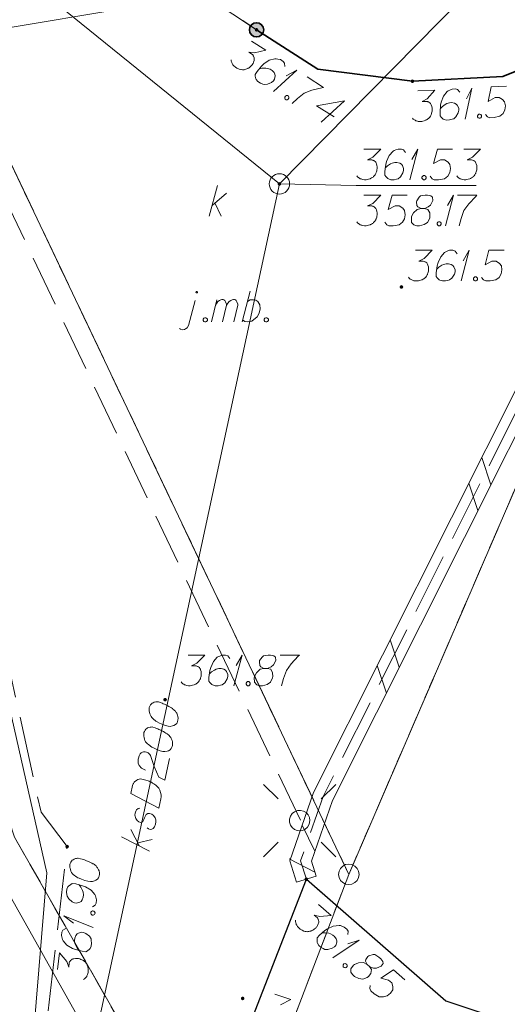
# Model space of a CAD drawing. Header units: metres. Extents: x 5555129 to 5556676, y 5635595 to 5636517.
# Tile 151 of 255: x 5555519 to 5555531, y 5636404 to 5636428. Entities that reach past the tile are written whole.
import ezdxf

# ---------------------------------------------------------------- set-up
doc = ezdxf.new("R2010")
doc.units = ezdxf.units.M
doc.header["$MEASUREMENT"] = 0
for name, pattern in [('03-linia 3 1', [2, 1.5, -0.5]), ('05-linia 2.5 1', [1.75, 1.25, -0.5]), ('L_0_06', [2, 1.5, -0.5]), ('PRZER1-1', [2, 1, -1]), ('PRZER3-1', [4, 3, -1])]:
    doc.linetypes.add(name, pattern=pattern)
for name, color, linetype, lineweight in [('#digitalizacja', 7, 'Continuous', 18), ('#skartowane', 7, 'Continuous', 18), ('#ZUDP', 7, 'Continuous', 18)]:
    doc.layers.add(name, color=color, linetype=linetype, lineweight=lineweight)
for name, color, linetype, lineweight, true_color in [('GEPPGD', 7, 'Continuous', 18, 0x008000), ('GESDZI', 7, 'Continuous', 18, 0x0a0909), ('GESKKL', 7, 'PRZER3-1', 18, 0x008000), ('GESUZY', 7, 'PRZER1-1', 18, 0x008000), ('GULENN', 1, 'Continuous', 18, 0xff0000)]:
    doc.layers.add(name, color=color, linetype=linetype, lineweight=lineweight, true_color=true_color)

# ---------------------------------------------------------------- blocks, each defined once
blk = doc.blocks.new('EPPGS')
at = {"color": 0, "flags": 128}
blk.add_lwpolyline([(0.5, 0), (0.475528, -0.154508), (0.404508, -0.293893), (0.293893, -0.404508), (0.154508, -0.475528), (0, -0.5), (-0.154508, -0.475528), (-0.293893, -0.404508), (-0.404508, -0.293893), (-0.475528, -0.154508), (-0.5, 0), (-0.475528, 0.154508), (-0.404508, 0.293893), (-0.293893, 0.404508), (-0.154508, 0.475528), (0, 0.5), (0.154508, 0.475528), (0.293893, 0.404508), (0.404508, 0.293893), (0.475528, 0.154508), (0.5, 0)], close=True, dxfattribs=at)
blk = doc.blocks.new('SUSM01_01_2')
at = {"color": 0, "flags": 128}
for points in [[(-0.353553, 0.353553), (-0.212132, 0.212132)], [(0.353553, 0.353553), (0.212132, 0.212132)], [(-0.353553, -0.353553), (-0.212132, -0.212132)], [(0.353553, -0.353553), (0.212132, -0.212132)]]:
    blk.add_lwpolyline(points, dxfattribs=at)
blk.add_lwpolyline([(0.1, 0), (0.093969, -0.034202), (0.076604, -0.064279), (0.05, -0.086603), (0.025882, -0.096593), (0, -0.1), (-0.025882, -0.096593), (-0.05, -0.086603), (-0.073305, -0.068017), (-0.090097, -0.043388), (-0.098883, -0.014904), (-0.098883, 0.014904), (-0.090097, 0.043388), (-0.073305, 0.068017), (-0.05, 0.086603), (-0.022252, 0.097493), (0.007473, 0.09972), (0.036534, 0.093087), (0.062349, 0.078183), (0.082624, 0.056332), (0.095557, 0.029476), (0.1, 0)], close=True, dxfattribs=at)
blk = doc.blocks.new('*U261')
at = {"layer": '#skartowane', "color": 7, "linetype": 'ByBlock', "lineweight": 18}
blk.add_line((5555523.374, 5636420.686), (5555523.533, 5636421.295), dxfattribs=at)
at = {"layer": '#skartowane', "color": 7, "linetype": 'ByBlock', "lineweight": 18, "flags": 128}
for points in [[(5555523.593, 5636421.501), (5555523.593, 5636421.503), (5555523.593, 5636421.505), (5555523.593, 5636421.507), (5555523.592, 5636421.509), (5555523.591, 5636421.511), (5555523.59, 5636421.512), (5555523.589, 5636421.514), (5555523.587, 5636421.515), (5555523.586, 5636421.516), (5555523.584, 5636421.517), (5555523.582, 5636421.518), (5555523.581, 5636421.519), (5555523.579, 5636421.52), (5555523.577, 5636421.52), (5555523.575, 5636421.52), (5555523.573, 5636421.52), (5555523.571, 5636421.52), (5555523.569, 5636421.519), (5555523.567, 5636421.518), (5555523.565, 5636421.517), (5555523.564, 5636421.516), (5555523.562, 5636421.515), (5555523.561, 5636421.514), (5555523.56, 5636421.512), (5555523.559, 5636421.511), (5555523.558, 5636421.509), (5555523.557, 5636421.507), (5555523.556, 5636421.505), (5555523.556, 5636421.503), (5555523.556, 5636421.501), (5555523.556, 5636421.499), (5555523.556, 5636421.497), (5555523.557, 5636421.496), (5555523.558, 5636421.494), (5555523.559, 5636421.492), (5555523.56, 5636421.49), (5555523.561, 5636421.489), (5555523.562, 5636421.487), (5555523.564, 5636421.486), (5555523.565, 5636421.485), (5555523.567, 5636421.484), (5555523.569, 5636421.484), (5555523.571, 5636421.483), (5555523.573, 5636421.483), (5555523.575, 5636421.483), (5555523.577, 5636421.483), (5555523.579, 5636421.483), (5555523.581, 5636421.484), (5555523.582, 5636421.484), (5555523.584, 5636421.485), (5555523.586, 5636421.486), (5555523.587, 5636421.487), (5555523.589, 5636421.489), (5555523.59, 5636421.49), (5555523.591, 5636421.492), (5555523.592, 5636421.494), (5555523.593, 5636421.496), (5555523.593, 5636421.497), (5555523.593, 5636421.499), (5555523.593, 5636421.501)], [(5555523.15, 5636420.616), (5555523.173, 5636420.598), (5555523.22, 5636420.58), (5555523.274, 5636420.586), (5555523.303, 5636420.604), (5555523.339, 5636420.633), (5555523.374, 5636420.686)]]:
    blk.add_lwpolyline(points, dxfattribs=at)
blk = doc.blocks.new('*U262')
at = {"layer": '#skartowane', "color": 7, "linetype": 'ByBlock', "lineweight": 18}
for p, q in [((5555523.935, 5636420.775), (5555524.071, 5636421.312)), ((5555524.207, 5636420.775), (5555524.307, 5636421.183))]:
    blk.add_line(p, q, dxfattribs=at)
at = {"layer": '#skartowane', "color": 7, "linetype": 'ByBlock', "lineweight": 18, "flags": 128}
blk.add_lwpolyline([(5555524.035, 5636421.171), (5555524.065, 5636421.236), (5555524.094, 5636421.271), (5555524.13, 5636421.295), (5555524.165, 5636421.312), (5555524.189, 5636421.324), (5555524.224, 5636421.324), (5555524.236, 5636421.318), (5555524.26, 5636421.295), (5555524.283, 5636421.265), (5555524.301, 5636421.212), (5555524.307, 5636421.183), (5555524.336, 5636421.236), (5555524.372, 5636421.271), (5555524.407, 5636421.295), (5555524.443, 5636421.312), (5555524.472, 5636421.324), (5555524.502, 5636421.324), (5555524.525, 5636421.318), (5555524.543, 5636421.295), (5555524.561, 5636421.265), (5555524.579, 5636421.212), (5555524.585, 5636421.183), (5555524.484, 5636420.775)], dxfattribs=at)
blk = doc.blocks.new('*U263')
at = {"layer": '#skartowane', "color": 7, "linetype": 'ByBlock', "lineweight": 18}
blk.add_line((5555524.685, 5636420.775), (5555524.88, 5636421.525), dxfattribs=at)
at = {"layer": '#skartowane', "color": 7, "linetype": 'ByBlock', "lineweight": 18, "flags": 128}
blk.add_lwpolyline([(5555524.815, 5636421.277), (5555524.886, 5636421.312), (5555524.963, 5636421.318), (5555525.022, 5636421.306), (5555525.075, 5636421.271), (5555525.122, 5636421.194), (5555525.128, 5636421.094), (5555525.104, 5636420.988), (5555525.057, 5636420.899), (5555524.927, 5636420.793), (5555524.827, 5636420.775), (5555524.75, 5636420.787), (5555524.697, 5636420.822)], dxfattribs=at)
blk = doc.blocks.new('*U281')
at = {"layer": '#skartowane', "color": 7, "linetype": 'ByBlock', "lineweight": 18}
for q in [(5555530.053, 5636421.778), (5555530.106, 5636422.274)]:
    blk.add_line((5555530.253, 5636422.528), q, dxfattribs=at)
blk = doc.blocks.new('*U282')
at = {"layer": '#skartowane', "color": 7, "linetype": 'ByBlock', "lineweight": 18}
for q in [(5555524.484, 5636411.862), (5555524.537, 5636412.358)]:
    blk.add_line((5555524.684, 5636412.612), q, dxfattribs=at)
blk = doc.blocks.new('*U287')
at = {"layer": '#skartowane', "color": 7, "linetype": 'ByBlock', "lineweight": 18}
for q in [(5555521.041, 5636405.938), (5555520.554, 5636406.048)]:
    blk.add_line((5555520.319, 5636406.223), q, dxfattribs=at)
blk = doc.blocks.new('*U288')
at = {"layer": '#skartowane', "color": 7, "linetype": 'ByBlock', "lineweight": 18}
for q in [(5555526.911, 5636405.198), (5555527.277, 5636405.537)]:
    blk.add_line((5555527.555, 5636405.631), q, dxfattribs=at)
blk = doc.blocks.new('*U297')
at = {"layer": '#skartowane', "color": 7, "linetype": 'ByBlock', "lineweight": 18}
for q in [(5555530.154, 5636425.744), (5555530.18, 5636426.242)]:
    blk.add_line((5555530.314, 5636426.504), q, dxfattribs=at)
blk = doc.blocks.new('*U1591')
at = {"layer": '#digitalizacja', "color": 36, "linetype": 'ByBlock', "lineweight": 18, "true_color": 0x803300}
for p, q in [((5555523.881, 5636423.364), (5555524.082, 5636424.114)), ((5555523.952, 5636423.629), (5555524.306, 5636423.925)), ((5555524.022, 5636423.688), (5555524.176, 5636423.364))]:
    blk.add_line(p, q, dxfattribs=at)
blk = doc.blocks.new('*U1592')
at = {"layer": '#digitalizacja', "color": 36, "linetype": 'ByBlock', "lineweight": 18, "true_color": 0x803300}
for q in [(5555528.792, 5636424.259), (5555528.845, 5636424.755)]:
    blk.add_line((5555528.993, 5636425.009), q, dxfattribs=at)
blk = doc.blocks.new('*U1593')
at = {"layer": '#digitalizacja', "color": 36, "linetype": 'ByBlock', "lineweight": 18, "true_color": 0x803300}
for q in [(5555529.666, 5636423.13), (5555529.719, 5636423.626)]:
    blk.add_line((5555529.867, 5636423.88), q, dxfattribs=at)
blk = doc.blocks.new('*U1599')
at = {"layer": '#digitalizacja', "color": 36, "linetype": 'ByBlock', "lineweight": 18, "true_color": 0x803300}
for p, q in [((5555522.176, 5636407.933), (5555521.962, 5636408.342)), ((5555522.421, 5636407.808), (5555521.73, 5636408.162)), ((5555522.133, 5636408.015), (5555522.483, 5636408.097))]:
    blk.add_line(p, q, dxfattribs=at)
blk = doc.blocks.new('*U1679')
at = {"layer": '#skartowane', "color": 7, "linetype": 'ByBlock', "lineweight": 18}
for q in [(5555525.457, 5636426.415), (5555525.769, 5636426.804)]:
    blk.add_line((5555526.031, 5636426.938), q, dxfattribs=at)

msp = doc.modelspace()

# ---------------------------------------------------------------- hatches: boundary and pattern name
at = {"layer": '#digitalizacja', "linetype": 'Continuous', "lineweight": 18}
h = msp.add_hatch(color=7, dxfattribs=at)
edge = h.paths.add_edge_path()
edge.add_arc((5555525.6, 5636424.155), 0.045, 0, 360)
at = {"layer": '#skartowane', "linetype": 'Continuous', "lineweight": 35}
h = msp.add_hatch(color=7, dxfattribs=at)
edge = h.paths.add_edge_path()
edge.add_arc((5555525.04, 5636427.93), 0.175, 0, 360)
at = {"layer": '#skartowane', "linetype": 'Continuous', "lineweight": 18}
h = msp.add_hatch(color=7, dxfattribs=at)
edge = h.paths.add_edge_path()
edge.add_arc((5555525.04, 5636427.93), 0.045, 0, 360)
h = msp.add_hatch(color=7, dxfattribs=at)
edge = h.paths.add_edge_path()
edge.add_arc((5555528.86, 5636426.67), 0.045, 0, 360)
h = msp.add_hatch(color=7, dxfattribs=at)
edge = h.paths.add_edge_path()
edge.add_arc((5555528.59, 5636421.63), 0.045, 0, 360)
h = msp.add_hatch(color=7, dxfattribs=at)
edge = h.paths.add_edge_path()
edge.add_arc((5555522.8, 5636411.52), 0.045, 0, 360)
h = msp.add_hatch(color=7, dxfattribs=at)
edge = h.paths.add_edge_path()
edge.add_arc((5555520.4, 5636407.92), 0.045, 0, 360)
h = msp.add_hatch(color=7, dxfattribs=at)
edge = h.paths.add_edge_path()
edge.add_arc((5555526.26, 5636407.12), 0.045, 0, 360)
h = msp.add_hatch(color=7, dxfattribs=at)
edge = h.paths.add_edge_path()
edge.add_arc((5555524.7, 5636404.2), 0.045, 0, 360)

# ---------------------------------------------------------------- linework, layer by layer
at = {"layer": '#digitalizacja', "color": 36, "linetype": 'Continuous', "lineweight": 18, "true_color": 0x803300}
for p, q in [((5555497.54, 5636446.88), (5555525.6, 5636424.155)), ((5555525.6, 5636424.155), (5555538.864, 5636437.616)), ((5555525.6, 5636424.155), (5555518.151, 5636389.61))]:
    msp.add_line(p, q, dxfattribs=at)
at = {"layer": '#digitalizacja', "color": 5, "linetype": 'Continuous', "lineweight": 18, "flags": 128}
for points in [[(5555468.916, 5636474.304), (5555508.576, 5636429.685), (5555515.269, 5636413.34), (5555521.42, 5636402.404)], [(5555526.327, 5636438.276), (5555521.638, 5636428.426), (5555519.005, 5636427.984), (5555517.838, 5636428.631), (5555496.921, 5636445.974)]]:
    msp.add_lwpolyline(points, dxfattribs=at)
at = {"layer": '#digitalizacja', "color": 36, "linetype": 'Continuous', "lineweight": 18, "true_color": 0x803300, "flags": 128}
for points in [[(5555527.67, 5636425.009), (5555528.083, 5636425.009), (5555527.888, 5636424.809), (5555527.759, 5636424.744), (5555527.865, 5636424.744), (5555527.888, 5636424.738), (5555527.9, 5636424.732), (5555527.912, 5636424.726), (5555527.924, 5636424.72), (5555527.947, 5636424.702), (5555527.959, 5636424.684), (5555527.971, 5636424.667), (5555527.977, 5636424.649), (5555527.989, 5636424.608), (5555527.995, 5636424.572), (5555527.995, 5636424.555), (5555527.995, 5636424.531), (5555527.989, 5636424.496), (5555527.983, 5636424.472), (5555527.977, 5636424.448), (5555527.971, 5636424.431), (5555527.965, 5636424.419), (5555527.959, 5636424.407), (5555527.953, 5636424.395), (5555527.942, 5636424.377), (5555527.924, 5636424.354), (5555527.906, 5636424.336), (5555527.894, 5636424.324), (5555527.877, 5636424.312), (5555527.859, 5636424.301), (5555527.835, 5636424.289), (5555527.824, 5636424.283), (5555527.782, 5636424.271), (5555527.747, 5636424.265), (5555527.723, 5636424.259), (5555527.682, 5636424.259), (5555527.635, 5636424.265), (5555527.617, 5636424.271), (5555527.599, 5636424.277), (5555527.581, 5636424.283), (5555527.564, 5636424.295), (5555527.546, 5636424.307), (5555527.516, 5636424.33), (5555527.499, 5636424.354)], [(5555528.692, 5636424.927), (5555528.644, 5636424.992), (5555528.591, 5636425.009), (5555528.509, 5636425.009), (5555528.449, 5636424.986), (5555528.414, 5636424.974), (5555528.384, 5636424.956), (5555528.29, 5636424.85), (5555528.225, 5636424.708), (5555528.207, 5636424.631), (5555528.184, 5636424.46), (5555528.184, 5636424.372), (5555528.207, 5636424.336), (5555528.255, 5636424.289), (5555528.272, 5636424.277), (5555528.331, 5636424.259), (5555528.408, 5636424.259), (5555528.467, 5636424.271), (5555528.509, 5636424.283), (5555528.568, 5636424.33), (5555528.627, 5636424.425), (5555528.644, 5636424.484), (5555528.644, 5636424.531), (5555528.615, 5636424.608), (5555528.591, 5636424.637), (5555528.55, 5636424.661), (5555528.479, 5636424.679), (5555528.426, 5636424.679), (5555528.361, 5636424.661), (5555528.32, 5636424.643), (5555528.249, 5636424.596), (5555528.213, 5636424.566), (5555528.195, 5636424.549)], [(5555529.843, 5636425.009), (5555529.471, 5636425.009), (5555529.376, 5636424.655), (5555529.548, 5636424.744), (5555529.648, 5636424.744), (5555529.731, 5636424.69), (5555529.778, 5636424.631), (5555529.79, 5636424.531), (5555529.772, 5636424.431), (5555529.725, 5636424.348), (5555529.642, 5636424.283), (5555529.5, 5636424.259), (5555529.394, 5636424.259), (5555529.341, 5636424.283), (5555529.294, 5636424.348)], [(5555530.115, 5636425.009), (5555530.528, 5636425.009), (5555530.333, 5636424.809), (5555530.203, 5636424.744), (5555530.309, 5636424.744), (5555530.333, 5636424.738), (5555530.345, 5636424.732), (5555530.357, 5636424.726), (5555530.368, 5636424.72), (5555530.392, 5636424.702), (5555530.404, 5636424.684), (5555530.416, 5636424.667), (5555530.422, 5636424.649), (5555530.433, 5636424.608), (5555530.439, 5636424.572), (5555530.439, 5636424.555), (5555530.439, 5636424.531), (5555530.433, 5636424.496), (5555530.428, 5636424.472), (5555530.422, 5636424.448), (5555530.416, 5636424.431), (5555530.41, 5636424.419), (5555530.404, 5636424.407), (5555530.398, 5636424.395), (5555530.386, 5636424.377), (5555530.368, 5636424.354), (5555530.351, 5636424.336), (5555530.339, 5636424.324), (5555530.321, 5636424.312), (5555530.304, 5636424.301), (5555530.28, 5636424.289), (5555530.268, 5636424.283), (5555530.227, 5636424.271), (5555530.191, 5636424.265), (5555530.168, 5636424.259), (5555530.126, 5636424.259), (5555530.079, 5636424.265), (5555530.061, 5636424.271), (5555530.044, 5636424.277), (5555530.026, 5636424.283), (5555530.008, 5636424.295), (5555529.991, 5636424.307), (5555529.961, 5636424.33), (5555529.943, 5636424.354)], [(5555529.128, 5636424.36), (5555529.158, 5636424.36), (5555529.176, 5636424.348), (5555529.193, 5636424.324), (5555529.193, 5636424.295), (5555529.176, 5636424.271), (5555529.158, 5636424.259), (5555529.128, 5636424.259), (5555529.111, 5636424.271), (5555529.093, 5636424.295), (5555529.093, 5636424.324), (5555529.111, 5636424.348), (5555529.128, 5636424.36)], [(5555527.67, 5636423.88), (5555528.083, 5636423.88), (5555527.888, 5636423.679), (5555527.759, 5636423.614), (5555527.865, 5636423.614), (5555527.888, 5636423.608), (5555527.9, 5636423.602), (5555527.912, 5636423.596), (5555527.924, 5636423.59), (5555527.947, 5636423.573), (5555527.959, 5636423.555), (5555527.971, 5636423.537), (5555527.977, 5636423.519), (5555527.989, 5636423.478), (5555527.995, 5636423.443), (5555527.995, 5636423.425), (5555527.995, 5636423.401), (5555527.989, 5636423.366), (5555527.983, 5636423.342), (5555527.977, 5636423.319), (5555527.971, 5636423.301), (5555527.965, 5636423.289), (5555527.959, 5636423.277), (5555527.953, 5636423.266), (5555527.942, 5636423.248), (5555527.924, 5636423.224), (5555527.906, 5636423.206), (5555527.894, 5636423.195), (5555527.877, 5636423.183), (5555527.859, 5636423.171), (5555527.835, 5636423.159), (5555527.824, 5636423.153), (5555527.782, 5636423.141), (5555527.747, 5636423.136), (5555527.723, 5636423.13), (5555527.682, 5636423.13), (5555527.635, 5636423.136), (5555527.617, 5636423.141), (5555527.599, 5636423.147), (5555527.581, 5636423.153), (5555527.564, 5636423.165), (5555527.546, 5636423.177), (5555527.516, 5636423.201), (5555527.499, 5636423.224)], [(5555528.733, 5636423.88), (5555528.361, 5636423.88), (5555528.266, 5636423.525), (5555528.438, 5636423.614), (5555528.538, 5636423.614), (5555528.621, 5636423.561), (5555528.668, 5636423.502), (5555528.68, 5636423.401), (5555528.662, 5636423.301), (5555528.615, 5636423.218), (5555528.532, 5636423.153), (5555528.39, 5636423.13), (5555528.284, 5636423.13), (5555528.231, 5636423.153), (5555528.184, 5636423.218)], [(5555529.069, 5636423.555), (5555529.152, 5636423.555), (5555529.176, 5636423.561), (5555529.247, 5636423.59), (5555529.3, 5636423.637), (5555529.359, 5636423.75), (5555529.353, 5636423.832), (5555529.312, 5636423.862), (5555529.229, 5636423.88), (5555529.17, 5636423.88), (5555529.058, 5636423.862), (5555529.022, 5636423.832), (5555528.963, 5636423.744), (5555528.957, 5636423.714), (5555528.969, 5636423.626), (5555528.993, 5636423.59), (5555529.069, 5636423.555), (5555528.975, 5636423.531), (5555528.886, 5636423.443), (5555528.839, 5636423.354), (5555528.833, 5636423.325), (5555528.839, 5636423.212), (5555528.892, 5636423.153), (5555528.963, 5636423.13), (5555529.034, 5636423.13), (5555529.146, 5636423.159), (5555529.229, 5636423.212), (5555529.282, 5636423.319), (5555529.288, 5636423.354), (5555529.282, 5636423.449), (5555529.235, 5636423.531), (5555529.152, 5636423.555)], [(5555529.967, 5636423.88), (5555530.439, 5636423.88), (5555530.41, 5636423.85), (5555530.239, 5636423.667), (5555530.12, 5636423.502), (5555530.05, 5636423.307), (5555530.002, 5636423.13)], [(5555529.5, 5636423.23), (5555529.53, 5636423.23), (5555529.548, 5636423.218), (5555529.565, 5636423.195), (5555529.565, 5636423.165), (5555529.548, 5636423.141), (5555529.53, 5636423.13), (5555529.5, 5636423.13), (5555529.483, 5636423.141), (5555529.465, 5636423.165), (5555529.465, 5636423.195), (5555529.483, 5636423.218), (5555529.5, 5636423.23)], [(5555522.413, 5636411.331), (5555522.411, 5636411.32), (5555522.409, 5636411.284), (5555522.41, 5636411.26), (5555522.412, 5636411.241), (5555522.417, 5636411.21), (5555522.427, 5636411.171), (5555522.438, 5636411.139), (5555522.455, 5636411.105), (5555522.475, 5636411.083), (5555522.5, 5636411.059), (5555522.525, 5636411.035), (5555522.556, 5636411.011), (5555522.576, 5636410.994), (5555522.609, 5636410.975), (5555522.663, 5636410.945), (5555522.745, 5636410.909), (5555522.812, 5636410.883), (5555522.876, 5636410.869), (5555522.923, 5636410.865), (5555522.98, 5636410.877), (5555523.013, 5636410.888), (5555523.053, 5636410.909), (5555523.084, 5636410.939), (5555523.093, 5636410.955), (5555523.107, 5636410.989), (5555523.113, 5636411.017), (5555523.117, 5636411.065), (5555523.114, 5636411.108), (5555523.103, 5636411.14), (5555523.083, 5636411.187), (5555523.07, 5636411.208), (5555523.051, 5636411.236), (5555523.032, 5636411.258), (5555523.017, 5636411.274), (5555522.991, 5636411.291), (5555522.981, 5636411.3), (5555522.954, 5636411.317), (5555522.922, 5636411.336), (5555522.89, 5636411.355), (5555522.868, 5636411.366), (5555522.852, 5636411.376), (5555522.83, 5636411.386), (5555522.781, 5636411.409), (5555522.753, 5636411.421), (5555522.725, 5636411.433), (5555522.686, 5636411.448), (5555522.636, 5636411.465), (5555522.618, 5636411.468), (5555522.594, 5636411.468), (5555522.57, 5636411.467), (5555522.531, 5636411.457), (5555522.504, 5636411.445), (5555522.483, 5636411.431), (5555522.461, 5636411.412), (5555522.445, 5636411.391), (5555522.435, 5636411.375), (5555522.426, 5636411.359), (5555522.413, 5636411.331)], [(5555522.28, 5636410.714), (5555522.278, 5636410.702), (5555522.276, 5636410.666), (5555522.277, 5636410.642), (5555522.279, 5636410.623), (5555522.284, 5636410.592), (5555522.294, 5636410.554), (5555522.305, 5636410.521), (5555522.322, 5636410.487), (5555522.341, 5636410.465), (5555522.367, 5636410.441), (5555522.392, 5636410.418), (5555522.423, 5636410.393), (5555522.443, 5636410.377), (5555522.475, 5636410.358), (5555522.529, 5636410.328), (5555522.612, 5636410.292), (5555522.679, 5636410.265), (5555522.742, 5636410.252), (5555522.79, 5636410.247), (5555522.847, 5636410.259), (5555522.879, 5636410.27), (5555522.92, 5636410.292), (5555522.951, 5636410.321), (5555522.96, 5636410.338), (5555522.974, 5636410.371), (5555522.98, 5636410.4), (5555522.984, 5636410.447), (5555522.981, 5636410.49), (5555522.97, 5636410.523), (5555522.95, 5636410.569), (5555522.936, 5636410.59), (5555522.918, 5636410.618), (5555522.899, 5636410.641), (5555522.884, 5636410.656), (5555522.858, 5636410.674), (5555522.847, 5636410.682), (5555522.821, 5636410.7), (5555522.789, 5636410.719), (5555522.757, 5636410.738), (5555522.735, 5636410.749), (5555522.719, 5636410.758), (5555522.697, 5636410.769), (5555522.647, 5636410.792), (5555522.62, 5636410.804), (5555522.592, 5636410.816), (5555522.553, 5636410.83), (5555522.502, 5636410.847), (5555522.485, 5636410.851), (5555522.461, 5636410.85), (5555522.436, 5636410.849), (5555522.398, 5636410.839), (5555522.371, 5636410.827), (5555522.35, 5636410.813), (5555522.328, 5636410.794), (5555522.311, 5636410.774), (5555522.302, 5636410.757), (5555522.292, 5636410.741), (5555522.28, 5636410.714)], [(5555522.323, 5636409.792), (5555522.22, 5636409.845), (5555522.161, 5636409.906), (5555522.143, 5636409.964), (5555522.137, 5636410.02), (5555522.14, 5636410.061), (5555522.146, 5636410.09), (5555522.163, 5636410.141), (5555522.182, 5636410.173), (5555522.191, 5636410.189), (5555522.216, 5636410.22), (5555522.243, 5636410.232), (5555522.269, 5636410.239), (5555522.287, 5636410.241), (5555522.311, 5636410.242), (5555522.34, 5636410.236), (5555522.368, 5636410.224), (5555522.384, 5636410.214), (5555522.405, 5636410.198), (5555522.424, 5636410.175), (5555522.438, 5636410.154), (5555522.531, 5636409.886), (5555522.65, 5636409.625), (5555522.797, 5636409.551), (5555522.91, 5636410.077)], [(5555521.958, 5636409.219), (5555522, 5636409.415), (5555522.015, 5636409.454), (5555522.024, 5636409.47), (5555522.042, 5636409.497), (5555522.057, 5636409.511), (5555522.073, 5636409.526), (5555522.108, 5636409.549), (5555522.135, 5636409.561), (5555522.198, 5636409.578), (5555522.325, 5636409.55), (5555522.382, 5636409.532), (5555522.409, 5636409.52), (5555522.437, 5636409.508), (5555522.465, 5636409.496), (5555522.491, 5636409.478), (5555522.523, 5636409.459), (5555522.57, 5636409.425), (5555522.591, 5636409.408), (5555522.644, 5636409.349), (5555522.67, 5636409.301), (5555522.689, 5636409.248), (5555522.701, 5636409.191), (5555522.703, 5636409.143), (5555522.697, 5636409.089), (5555522.649, 5636408.864), (5555521.958, 5636409.219)], [(5555522.183, 5636408.862), (5555522.139, 5636408.853), (5555522.101, 5636408.819), (5555522.082, 5636408.787), (5555522.065, 5636408.736), (5555522.061, 5636408.689), (5555522.081, 5636408.612), (5555522.117, 5636408.556), (5555522.154, 5636408.53), (5555522.199, 5636408.514), (5555522.23, 5636408.52), (5555522.252, 5636408.539), (5555522.261, 5636408.549), (5555522.28, 5636408.581), (5555522.294, 5636408.621), (5555522.318, 5636408.676), (5555522.337, 5636408.708), (5555522.378, 5636408.729), (5555522.421, 5636408.732), (5555522.472, 5636408.715), (5555522.513, 5636408.682), (5555522.555, 5636408.625), (5555522.569, 5636408.579), (5555522.571, 5636408.531), (5555522.564, 5636408.472), (5555522.543, 5636408.404), (5555522.51, 5636408.363), (5555522.476, 5636408.346), (5555522.434, 5636408.343), (5555522.393, 5636408.352), (5555522.362, 5636408.376)]]:
    msp.add_lwpolyline(points, dxfattribs=at)
at = {"layer": '#digitalizacja', "color": 7, "linetype": 'Continuous', "lineweight": 18, "flags": 128}
msp.add_lwpolyline([(5555530.422, 5636424.116), (5555527.478, 5636424.116), (5555525.6, 5636424.155)], dxfattribs=at)
at = {"layer": '#digitalizacja', "color": 36, "linetype": 'Continuous', "lineweight": 18, "true_color": 0x803300}
msp.add_circle((5555525.6, 5636424.155), 0.25, dxfattribs=at)
at = {"layer": '#skartowane', "color": 7, "linetype": 'Continuous', "lineweight": 18}
for p, q in [((5555521.33, 5636430.42), (5555525.04, 5636427.93)), ((5555530.559, 5636417.454), (5555530.782, 5636416.783)), ((5555530.242, 5636416.822), (5555530.465, 5636416.151)), ((5555528.316, 5636412.986), (5555528.538, 5636412.314)), ((5555527.999, 5636412.354), (5555528.221, 5636411.683)), ((5555526.16, 5636408.445), (5555526.468, 5636407.808)), ((5555525.842, 5636407.622), (5555526.468, 5636407.293)), ((5555526.021, 5636407.046), (5555526.499, 5636407.194))]:
    msp.add_line(p, q, dxfattribs=at)
at = {"layer": '#skartowane', "color": 7, "linetype": 'L_0_06', "lineweight": 18, "flags": 128}
msp.add_lwpolyline([(5555523.62, 5636400.34), (5555522.93, 5636399.83), (5555521.94, 5636396.63), (5555519.13, 5636396.98), (5555520.4, 5636407.92), (5555519.76, 5636408.76), (5555518.17, 5636415.97), (5555516.69, 5636419.92), (5555513.22, 5636426.28), (5555507.7, 5636431.28), (5555495.03, 5636442.55), (5555497.55, 5636445.67), (5555510.37, 5636434.83), (5555515.51, 5636430.51), (5555517.4, 5636429.99), (5555519.91, 5636429.73), (5555521.33, 5636430.42), (5555525.04, 5636427.93), (5555526.54, 5636426.97), (5555528.86, 5636426.67), (5555531.07, 5636426.79), (5555533.23, 5636427.66), (5555535.2, 5636426.14), (5555526.67, 5636409.15), (5555526.12, 5636407.57), (5555526.26, 5636407.12), (5555523.62, 5636400.34)], close=True, dxfattribs=at)
at = {"layer": '#skartowane', "color": 7, "linetype": 'Continuous', "lineweight": 35, "flags": 128}
msp.add_lwpolyline([(5555533.23, 5636427.66), (5555531.07, 5636426.79), (5555528.86, 5636426.67), (5555526.54, 5636426.97), (5555525.04, 5636427.93)], dxfattribs=at)
at = {"layer": '#skartowane', "color": 7, "linetype": 'Continuous', "lineweight": 18, "flags": 128}
for points in [[(5555526.499, 5636407.194), (5555526.383, 5636407.566), (5555526.901, 5636409.052), (5555535.516, 5636426.212), (5555533.383, 5636427.858)], [(5555524.916, 5636427.651), (5555525.265, 5636427.428), (5555524.992, 5636427.364), (5555524.848, 5636427.38), (5555524.937, 5636427.322), (5555524.954, 5636427.305), (5555524.961, 5636427.293), (5555524.968, 5636427.282), (5555524.974, 5636427.271), (5555524.985, 5636427.243), (5555524.985, 5636427.222), (5555524.985, 5636427.2), (5555524.981, 5636427.182), (5555524.969, 5636427.141), (5555524.954, 5636427.108), (5555524.945, 5636427.093), (5555524.932, 5636427.073), (5555524.908, 5636427.047), (5555524.89, 5636427.03), (5555524.873, 5636427.013), (5555524.858, 5636427.001), (5555524.847, 5636426.995), (5555524.835, 5636426.988), (5555524.824, 5636426.981), (5555524.805, 5636426.973), (5555524.777, 5636426.962), (5555524.753, 5636426.957), (5555524.736, 5636426.953), (5555524.715, 5636426.953), (5555524.694, 5636426.952), (5555524.667, 5636426.955), (5555524.654, 5636426.957), (5555524.613, 5636426.969), (5555524.58, 5636426.983), (5555524.557, 5636426.991), (5555524.522, 5636427.013), (5555524.486, 5636427.044), (5555524.474, 5636427.058), (5555524.462, 5636427.073), (5555524.45, 5636427.087), (5555524.442, 5636427.107), (5555524.433, 5636427.126), (5555524.421, 5636427.162), (5555524.419, 5636427.191)], [(5555526.021, 5636407.046), (5555525.857, 5636407.574), (5555526.439, 5636409.248), (5555534.884, 5636426.068), (5555533.077, 5636427.462)], [(5555525.732, 5636427.031), (5555525.728, 5636427.111), (5555525.692, 5636427.155), (5555525.623, 5636427.199), (5555525.56, 5636427.211), (5555525.524, 5636427.22), (5555525.49, 5636427.221), (5555525.353, 5636427.183), (5555525.222, 5636427.098), (5555525.165, 5636427.043), (5555525.053, 5636426.912), (5555525.005, 5636426.837), (5555525.006, 5636426.795), (5555525.021, 5636426.729), (5555525.029, 5636426.71), (5555525.069, 5636426.663), (5555525.134, 5636426.622), (5555525.19, 5636426.6), (5555525.231, 5636426.587), (5555525.306, 5636426.595), (5555525.407, 5636426.643), (5555525.454, 5636426.683), (5555525.479, 5636426.723), (5555525.496, 5636426.804), (5555525.492, 5636426.841), (5555525.47, 5636426.883), (5555525.42, 5636426.937), (5555525.375, 5636426.965), (5555525.311, 5636426.985), (5555525.266, 5636426.993), (5555525.181, 5636426.991), (5555525.135, 5636426.985), (5555525.111, 5636426.98)], [(5555526.284, 5636426.776), (5555526.682, 5636426.521), (5555526.641, 5636426.512), (5555526.398, 5636426.45), (5555526.21, 5636426.375), (5555526.045, 5636426.249), (5555525.91, 5636426.125)], [(5555525.795, 5636426.318), (5555525.82, 5636426.302), (5555525.828, 5636426.282), (5555525.83, 5636426.253), (5555525.814, 5636426.228), (5555525.787, 5636426.218), (5555525.766, 5636426.217), (5555525.741, 5636426.233), (5555525.732, 5636426.253), (5555525.73, 5636426.282), (5555525.746, 5636426.307), (5555525.773, 5636426.317), (5555525.795, 5636426.318)], [(5555528.993, 5636426.432), (5555529.406, 5636426.454), (5555529.222, 5636426.243), (5555529.096, 5636426.171), (5555529.202, 5636426.177), (5555529.226, 5636426.172), (5555529.238, 5636426.167), (5555529.25, 5636426.162), (5555529.262, 5636426.157), (5555529.287, 5636426.14), (5555529.3, 5636426.123), (5555529.312, 5636426.106), (5555529.319, 5636426.089), (5555529.333, 5636426.048), (5555529.341, 5636426.013), (5555529.342, 5636425.995), (5555529.343, 5636425.972), (5555529.339, 5636425.936), (5555529.335, 5636425.912), (5555529.33, 5636425.888), (5555529.325, 5636425.87), (5555529.32, 5636425.858), (5555529.315, 5636425.846), (5555529.309, 5636425.834), (5555529.299, 5636425.816), (5555529.282, 5636425.791), (5555529.265, 5636425.772), (5555529.254, 5636425.76), (5555529.237, 5636425.747), (5555529.22, 5636425.735), (5555529.197, 5636425.721), (5555529.186, 5636425.715), (5555529.145, 5636425.701), (5555529.11, 5636425.693), (5555529.087, 5636425.686), (5555529.045, 5636425.684), (5555528.998, 5636425.687), (5555528.98, 5636425.692), (5555528.962, 5636425.697), (5555528.944, 5636425.702), (5555528.926, 5636425.713), (5555528.907, 5636425.723), (5555528.877, 5636425.745), (5555528.858, 5636425.768)], [(5555530.018, 5636426.405), (5555529.967, 5636426.467), (5555529.913, 5636426.482), (5555529.83, 5636426.477), (5555529.773, 5636426.451), (5555529.738, 5636426.437), (5555529.709, 5636426.417), (5555529.621, 5636426.306), (5555529.564, 5636426.161), (5555529.55, 5636426.084), (5555529.536, 5636425.911), (5555529.541, 5636425.823), (5555529.566, 5636425.789), (5555529.616, 5636425.744), (5555529.634, 5636425.733), (5555529.694, 5636425.719), (5555529.771, 5636425.723), (5555529.829, 5636425.738), (5555529.87, 5636425.752), (5555529.926, 5636425.802), (5555529.98, 5636425.9), (5555529.994, 5636425.96), (5555529.992, 5636426.007), (5555529.958, 5636426.082), (5555529.933, 5636426.11), (5555529.89, 5636426.132), (5555529.819, 5636426.146), (5555529.766, 5636426.143), (5555529.702, 5636426.121), (5555529.661, 5636426.102), (5555529.593, 5636426.05), (5555529.56, 5636426.019), (5555529.543, 5636426)], [(5555531.163, 5636426.55), (5555530.791, 5636426.53), (5555530.716, 5636426.171), (5555530.882, 5636426.268), (5555530.983, 5636426.274), (5555531.068, 5636426.225), (5555531.118, 5636426.169), (5555531.136, 5636426.069), (5555531.123, 5636425.968), (5555531.081, 5636425.883), (5555531.002, 5636425.813), (5555530.862, 5636425.782), (5555530.755, 5636425.776), (5555530.701, 5636425.797), (5555530.65, 5636425.859)], [(5555526.94, 5636425.795), (5555526.512, 5636426.069), (5555527.194, 5636426.193), (5555526.621, 5636425.67)], [(5555530.485, 5636425.862), (5555530.514, 5636425.864), (5555530.532, 5636425.853), (5555530.551, 5636425.83), (5555530.553, 5636425.801), (5555530.537, 5636425.776), (5555530.52, 5636425.764), (5555530.49, 5636425.762), (5555530.472, 5636425.773), (5555530.453, 5636425.795), (5555530.451, 5636425.825), (5555530.468, 5636425.85), (5555530.485, 5636425.862)], [(5555528.931, 5636422.528), (5555529.344, 5636422.528), (5555529.149, 5636422.327), (5555529.019, 5636422.262), (5555529.126, 5636422.262), (5555529.149, 5636422.256), (5555529.161, 5636422.25), (5555529.173, 5636422.244), (5555529.185, 5636422.238), (5555529.208, 5636422.22), (5555529.22, 5636422.203), (5555529.232, 5636422.185), (5555529.238, 5636422.167), (5555529.25, 5636422.126), (5555529.255, 5636422.091), (5555529.255, 5636422.073), (5555529.255, 5636422.049), (5555529.25, 5636422.014), (5555529.244, 5636421.99), (5555529.238, 5636421.966), (5555529.232, 5636421.949), (5555529.226, 5636421.937), (5555529.22, 5636421.925), (5555529.214, 5636421.913), (5555529.202, 5636421.896), (5555529.185, 5636421.872), (5555529.167, 5636421.854), (5555529.155, 5636421.843), (5555529.137, 5636421.831), (5555529.12, 5636421.819), (5555529.096, 5636421.807), (5555529.084, 5636421.801), (5555529.043, 5636421.789), (5555529.007, 5636421.783), (5555528.984, 5636421.778), (5555528.943, 5636421.778), (5555528.895, 5636421.783), (5555528.877, 5636421.789), (5555528.86, 5636421.795), (5555528.842, 5636421.801), (5555528.824, 5636421.813), (5555528.807, 5636421.825), (5555528.777, 5636421.848), (5555528.759, 5636421.872)], [(5555529.952, 5636422.445), (5555529.905, 5636422.51), (5555529.852, 5636422.528), (5555529.769, 5636422.528), (5555529.71, 5636422.504), (5555529.675, 5636422.492), (5555529.645, 5636422.474), (5555529.551, 5636422.368), (5555529.486, 5636422.226), (5555529.468, 5636422.15), (5555529.444, 5636421.978), (5555529.444, 5636421.89), (5555529.468, 5636421.854), (5555529.515, 5636421.807), (5555529.533, 5636421.795), (5555529.592, 5636421.778), (5555529.669, 5636421.778), (5555529.728, 5636421.789), (5555529.769, 5636421.801), (5555529.828, 5636421.848), (5555529.887, 5636421.943), (5555529.905, 5636422.002), (5555529.905, 5636422.049), (5555529.876, 5636422.126), (5555529.852, 5636422.155), (5555529.811, 5636422.179), (5555529.74, 5636422.197), (5555529.687, 5636422.197), (5555529.622, 5636422.179), (5555529.58, 5636422.161), (5555529.509, 5636422.114), (5555529.474, 5636422.085), (5555529.456, 5636422.067)], [(5555531.104, 5636422.528), (5555530.732, 5636422.528), (5555530.637, 5636422.173), (5555530.808, 5636422.262), (5555530.909, 5636422.262), (5555530.991, 5636422.209), (5555531.039, 5636422.15), (5555531.051, 5636422.049), (5555531.033, 5636421.949), (5555530.986, 5636421.866), (5555530.903, 5636421.801), (5555530.761, 5636421.778), (5555530.655, 5636421.778), (5555530.602, 5636421.801), (5555530.554, 5636421.866)], [(5555530.389, 5636421.878), (5555530.419, 5636421.878), (5555530.436, 5636421.866), (5555530.454, 5636421.843), (5555530.454, 5636421.813), (5555530.436, 5636421.789), (5555530.419, 5636421.778), (5555530.389, 5636421.778), (5555530.371, 5636421.789), (5555530.354, 5636421.813), (5555530.354, 5636421.843), (5555530.371, 5636421.866), (5555530.389, 5636421.878)], [(5555523.77, 5636420.875), (5555523.799, 5636420.875), (5555523.817, 5636420.864), (5555523.835, 5636420.84), (5555523.835, 5636420.81), (5555523.817, 5636420.787), (5555523.799, 5636420.775), (5555523.77, 5636420.775), (5555523.752, 5636420.787), (5555523.734, 5636420.81), (5555523.734, 5636420.84), (5555523.752, 5636420.864), (5555523.77, 5636420.875)], [(5555525.264, 5636420.875), (5555525.293, 5636420.875), (5555525.311, 5636420.864), (5555525.329, 5636420.84), (5555525.329, 5636420.81), (5555525.311, 5636420.787), (5555525.293, 5636420.775), (5555525.264, 5636420.775), (5555525.246, 5636420.787), (5555525.228, 5636420.81), (5555525.228, 5636420.84), (5555525.246, 5636420.864), (5555525.264, 5636420.875)], [(5555523.362, 5636412.612), (5555523.775, 5636412.612), (5555523.58, 5636412.411), (5555523.45, 5636412.346), (5555523.557, 5636412.346), (5555523.58, 5636412.34), (5555523.592, 5636412.334), (5555523.604, 5636412.329), (5555523.616, 5636412.323), (5555523.639, 5636412.305), (5555523.651, 5636412.287), (5555523.663, 5636412.27), (5555523.669, 5636412.252), (5555523.681, 5636412.211), (5555523.686, 5636412.175), (5555523.686, 5636412.157), (5555523.686, 5636412.134), (5555523.681, 5636412.098), (5555523.675, 5636412.075), (5555523.669, 5636412.051), (5555523.663, 5636412.033), (5555523.657, 5636412.022), (5555523.651, 5636412.01), (5555523.645, 5636411.998), (5555523.633, 5636411.98), (5555523.616, 5636411.957), (5555523.598, 5636411.939), (5555523.586, 5636411.927), (5555523.568, 5636411.915), (5555523.551, 5636411.903), (5555523.527, 5636411.892), (5555523.515, 5636411.886), (5555523.474, 5636411.874), (5555523.438, 5636411.868), (5555523.415, 5636411.862), (5555523.374, 5636411.862), (5555523.326, 5636411.868), (5555523.309, 5636411.874), (5555523.291, 5636411.88), (5555523.273, 5636411.886), (5555523.255, 5636411.898), (5555523.238, 5636411.909), (5555523.208, 5636411.933), (5555523.19, 5636411.957)], [(5555524.383, 5636412.529), (5555524.336, 5636412.594), (5555524.283, 5636412.612), (5555524.2, 5636412.612), (5555524.141, 5636412.588), (5555524.106, 5636412.577), (5555524.076, 5636412.559), (5555523.982, 5636412.453), (5555523.917, 5636412.311), (5555523.899, 5636412.234), (5555523.875, 5636412.063), (5555523.875, 5636411.974), (5555523.899, 5636411.939), (5555523.946, 5636411.892), (5555523.964, 5636411.88), (5555524.023, 5636411.862), (5555524.1, 5636411.862), (5555524.159, 5636411.874), (5555524.2, 5636411.886), (5555524.259, 5636411.933), (5555524.318, 5636412.027), (5555524.336, 5636412.086), (5555524.336, 5636412.134), (5555524.307, 5636412.211), (5555524.283, 5636412.24), (5555524.242, 5636412.264), (5555524.171, 5636412.281), (5555524.118, 5636412.281), (5555524.053, 5636412.264), (5555524.011, 5636412.246), (5555523.94, 5636412.199), (5555523.905, 5636412.169), (5555523.887, 5636412.151)], [(5555525.222, 5636412.287), (5555525.304, 5636412.287), (5555525.328, 5636412.293), (5555525.399, 5636412.323), (5555525.452, 5636412.37), (5555525.511, 5636412.482), (5555525.505, 5636412.565), (5555525.464, 5636412.594), (5555525.381, 5636412.612), (5555525.322, 5636412.612), (5555525.21, 5636412.594), (5555525.174, 5636412.565), (5555525.115, 5636412.476), (5555525.11, 5636412.447), (5555525.121, 5636412.358), (5555525.145, 5636412.323), (5555525.222, 5636412.287), (5555525.127, 5636412.264), (5555525.039, 5636412.175), (5555524.991, 5636412.086), (5555524.985, 5636412.057), (5555524.991, 5636411.945), (5555525.045, 5636411.886), (5555525.115, 5636411.862), (5555525.186, 5636411.862), (5555525.298, 5636411.892), (5555525.381, 5636411.945), (5555525.434, 5636412.051), (5555525.44, 5636412.086), (5555525.434, 5636412.181), (5555525.387, 5636412.264), (5555525.304, 5636412.287)], [(5555525.617, 5636412.612), (5555526.09, 5636412.612), (5555526.06, 5636412.583), (5555525.889, 5636412.399), (5555525.771, 5636412.234), (5555525.7, 5636412.039), (5555525.653, 5636411.862)], [(5555524.82, 5636411.963), (5555524.85, 5636411.963), (5555524.867, 5636411.951), (5555524.885, 5636411.927), (5555524.885, 5636411.898), (5555524.867, 5636411.874), (5555524.85, 5636411.862), (5555524.82, 5636411.862), (5555524.802, 5636411.874), (5555524.785, 5636411.898), (5555524.785, 5636411.927), (5555524.802, 5636411.951), (5555524.82, 5636411.963)], [(5555520.465, 5636407.479), (5555520.463, 5636407.467), (5555520.465, 5636407.431), (5555520.468, 5636407.407), (5555520.472, 5636407.389), (5555520.48, 5636407.358), (5555520.494, 5636407.321), (5555520.508, 5636407.289), (5555520.528, 5636407.257), (5555520.55, 5636407.237), (5555520.577, 5636407.216), (5555520.604, 5636407.195), (5555520.637, 5636407.173), (5555520.659, 5636407.159), (5555520.693, 5636407.143), (5555520.75, 5636407.119), (5555520.836, 5636407.091), (5555520.905, 5636407.071), (5555520.969, 5636407.063), (5555521.017, 5636407.064), (5555521.072, 5636407.081), (5555521.104, 5636407.095), (5555521.142, 5636407.121), (5555521.17, 5636407.153), (5555521.178, 5636407.17), (5555521.188, 5636407.204), (5555521.191, 5636407.234), (5555521.191, 5636407.281), (5555521.184, 5636407.324), (5555521.17, 5636407.355), (5555521.145, 5636407.4), (5555521.13, 5636407.419), (5555521.109, 5636407.445), (5555521.087, 5636407.466), (5555521.071, 5636407.48), (5555521.043, 5636407.495), (5555521.032, 5636407.502), (5555521.004, 5636407.517), (5555520.97, 5636407.533), (5555520.937, 5636407.549), (5555520.914, 5636407.557), (5555520.897, 5636407.565), (5555520.874, 5636407.574), (5555520.823, 5636407.592), (5555520.794, 5636407.601), (5555520.765, 5636407.61), (5555520.725, 5636407.621), (5555520.673, 5636407.633), (5555520.655, 5636407.635), (5555520.631, 5636407.632), (5555520.607, 5636407.629), (5555520.57, 5636407.615), (5555520.544, 5636407.6), (5555520.525, 5636407.585), (5555520.504, 5636407.563), (5555520.49, 5636407.541), (5555520.482, 5636407.524), (5555520.474, 5636407.507), (5555520.465, 5636407.479)], [(5555521.017, 5636406.446), (5555521.086, 5636406.485), (5555521.11, 5636406.536), (5555521.12, 5636406.618), (5555521.103, 5636406.679), (5555521.096, 5636406.716), (5555521.081, 5636406.747), (5555520.987, 5636406.853), (5555520.853, 5636406.934), (5555520.779, 5636406.961), (5555520.612, 5636407.004), (5555520.524, 5636407.014), (5555520.486, 5636406.995), (5555520.433, 5636406.953), (5555520.42, 5636406.937), (5555520.395, 5636406.88), (5555520.386, 5636406.804), (5555520.391, 5636406.744), (5555520.398, 5636406.702), (5555520.438, 5636406.638), (5555520.525, 5636406.568), (5555520.582, 5636406.544), (5555520.629, 5636406.538), (5555520.709, 5636406.559), (5555520.741, 5636406.579), (5555520.769, 5636406.617), (5555520.795, 5636406.685), (5555520.801, 5636406.738), (5555520.791, 5636406.805), (5555520.778, 5636406.848), (5555520.739, 5636406.924), (5555520.714, 5636406.962), (5555520.698, 5636406.982)], [(5555520.98, 5636406.283), (5555520.983, 5636406.313), (5555520.997, 5636406.329), (5555521.023, 5636406.344), (5555521.052, 5636406.34), (5555521.073, 5636406.32), (5555521.083, 5636406.301), (5555521.08, 5636406.272), (5555521.066, 5636406.256), (5555521.04, 5636406.241), (5555521.011, 5636406.244), (5555520.99, 5636406.264), (5555520.98, 5636406.283)], [(5555526.558, 5636406.5), (5555526.87, 5636406.229), (5555526.591, 5636406.205), (5555526.45, 5636406.242), (5555526.531, 5636406.172), (5555526.544, 5636406.152), (5555526.549, 5636406.14), (5555526.555, 5636406.127), (5555526.56, 5636406.115), (5555526.566, 5636406.086), (5555526.563, 5636406.065), (5555526.56, 5636406.044), (5555526.553, 5636406.027), (5555526.535, 5636405.988), (5555526.516, 5636405.957), (5555526.504, 5636405.944), (5555526.489, 5636405.926), (5555526.461, 5636405.903), (5555526.441, 5636405.889), (5555526.421, 5636405.875), (5555526.405, 5636405.866), (5555526.393, 5636405.861), (5555526.381, 5636405.856), (5555526.368, 5636405.851), (5555526.348, 5636405.845), (5555526.319, 5636405.839), (5555526.294, 5636405.837), (5555526.277, 5636405.836), (5555526.256, 5636405.839), (5555526.235, 5636405.842), (5555526.21, 5636405.848), (5555526.197, 5636405.852), (5555526.158, 5636405.87), (5555526.127, 5636405.889), (5555526.106, 5636405.9), (5555526.074, 5636405.927), (5555526.043, 5636405.962), (5555526.033, 5636405.979), (5555526.024, 5636405.995), (5555526.014, 5636406.011), (5555526.009, 5636406.031), (5555526.003, 5636406.052), (5555525.996, 5636406.089), (5555525.998, 5636406.118)], [(5555520.366, 5636405.915), (5555520.296, 5636405.875), (5555520.273, 5636405.825), (5555520.263, 5636405.743), (5555520.28, 5636405.681), (5555520.287, 5636405.645), (5555520.302, 5636405.613), (5555520.396, 5636405.507), (5555520.53, 5636405.426), (5555520.604, 5636405.4), (5555520.771, 5636405.357), (5555520.859, 5636405.346), (5555520.897, 5636405.366), (5555520.949, 5636405.407), (5555520.963, 5636405.423), (5555520.988, 5636405.48), (5555520.997, 5636405.556), (5555520.992, 5636405.616), (5555520.985, 5636405.659), (5555520.945, 5636405.723), (5555520.858, 5636405.792), (5555520.801, 5636405.817), (5555520.754, 5636405.822), (5555520.674, 5636405.802), (5555520.642, 5636405.782), (5555520.614, 5636405.743), (5555520.588, 5636405.675), (5555520.582, 5636405.622), (5555520.592, 5636405.556), (5555520.605, 5636405.513), (5555520.644, 5636405.437), (5555520.669, 5636405.398), (5555520.685, 5636405.378)], [(5555527.274, 5636405.767), (5555527.281, 5636405.847), (5555527.253, 5636405.895), (5555527.19, 5636405.949), (5555527.13, 5636405.97), (5555527.096, 5636405.985), (5555527.062, 5636405.991), (5555526.921, 5636405.973), (5555526.779, 5636405.908), (5555526.715, 5636405.862), (5555526.585, 5636405.749), (5555526.527, 5636405.682), (5555526.521, 5636405.64), (5555526.526, 5636405.573), (5555526.531, 5636405.552), (5555526.564, 5636405.5), (5555526.622, 5636405.45), (5555526.674, 5636405.42), (5555526.713, 5636405.402), (5555526.789, 5636405.398), (5555526.895, 5636405.431), (5555526.948, 5636405.464), (5555526.979, 5636405.499), (5555527.007, 5636405.577), (5555527.008, 5636405.614), (5555526.993, 5636405.659), (5555526.951, 5636405.719), (5555526.911, 5636405.754), (5555526.85, 5636405.784), (5555526.807, 5636405.797), (5555526.723, 5636405.808), (5555526.677, 5636405.809), (5555526.652, 5636405.808)], [(5555520.166, 5636404.91), (5555520.214, 5636405.32), (5555520.391, 5636405.103), (5555520.441, 5636404.967), (5555520.453, 5636405.072), (5555520.461, 5636405.095), (5555520.469, 5636405.106), (5555520.476, 5636405.117), (5555520.483, 5636405.128), (5555520.503, 5636405.15), (5555520.522, 5636405.16), (5555520.541, 5636405.169), (5555520.56, 5636405.173), (5555520.602, 5636405.18), (5555520.638, 5636405.182), (5555520.656, 5636405.18), (5555520.679, 5636405.177), (5555520.714, 5636405.167), (5555520.736, 5636405.158), (5555520.759, 5636405.15), (5555520.776, 5636405.142), (5555520.787, 5636405.135), (5555520.798, 5636405.128), (5555520.809, 5636405.12), (5555520.825, 5636405.107), (5555520.847, 5636405.086), (5555520.862, 5636405.067), (5555520.873, 5636405.054), (5555520.882, 5636405.034), (5555520.892, 5636405.016), (5555520.901, 5636404.991), (5555520.906, 5636404.978), (5555520.913, 5636404.936), (5555520.914, 5636404.9), (5555520.918, 5636404.876), (5555520.913, 5636404.835), (5555520.901, 5636404.789), (5555520.894, 5636404.772), (5555520.886, 5636404.755), (5555520.878, 5636404.738), (5555520.864, 5636404.722), (5555520.85, 5636404.705), (5555520.823, 5636404.679), (5555520.798, 5636404.664)], [(5555527.747, 5636405.033), (5555527.809, 5636404.979), (5555527.831, 5636404.968), (5555527.904, 5636404.944), (5555527.975, 5636404.944), (5555528.093, 5636404.99), (5555528.143, 5636405.056), (5555528.131, 5636405.106), (5555528.081, 5636405.173), (5555528.036, 5636405.212), (5555527.94, 5636405.273), (5555527.894, 5636405.274), (5555527.791, 5636405.246), (5555527.767, 5636405.227), (5555527.718, 5636405.153), (5555527.713, 5636405.11), (5555527.747, 5636405.033), (5555527.66, 5636405.078), (5555527.536, 5636405.069), (5555527.442, 5636405.033), (5555527.418, 5636405.015), (5555527.349, 5636404.926), (5555527.35, 5636404.847), (5555527.388, 5636404.783), (5555527.441, 5636404.736), (5555527.545, 5636404.685), (5555527.642, 5636404.67), (5555527.752, 5636404.716), (5555527.78, 5636404.738), (5555527.838, 5636404.814), (5555527.856, 5636404.907), (5555527.809, 5636404.979)], [(5555527.231, 5636405.052), (5555527.253, 5636405.033), (5555527.259, 5636405.012), (5555527.257, 5636404.983), (5555527.237, 5636404.961), (5555527.208, 5636404.954), (5555527.187, 5636404.957), (5555527.165, 5636404.977), (5555527.16, 5636404.997), (5555527.162, 5636405.027), (5555527.181, 5636405.049), (5555527.21, 5636405.055), (5555527.231, 5636405.052)], [(5555528.673, 5636404.658), (5555528.392, 5636404.902), (5555528.088, 5636404.697), (5555528.276, 5636404.651), (5555528.351, 5636404.585), (5555528.379, 5636404.491), (5555528.376, 5636404.415), (5555528.319, 5636404.332), (5555528.239, 5636404.268), (5555528.149, 5636404.237), (5555528.044, 5636404.242), (5555527.922, 5636404.317), (5555527.842, 5636404.387), (5555527.817, 5636404.44), (5555527.824, 5636404.52)], [(5555525.485, 5636404.301), (5555525.877, 5636404.171), (5555525.628, 5636404.042)]]:
    msp.add_lwpolyline(points, dxfattribs=at)
at = {"layer": '#skartowane', "color": 7, "linetype": '03-linia 3 1', "lineweight": 18, "flags": 128}
msp.add_lwpolyline([(5555523.62, 5636400.34), (5555524.14, 5636400.27), (5555528.31, 5636400.02), (5555536.85, 5636397.1), (5555537.54, 5636402.4), (5555536.01, 5636402.03), (5555529.68, 5636404.14), (5555526.26, 5636407.12)], dxfattribs=at)
at = {"layer": '#skartowane', "color": 7, "lineweight": 25, "flags": 128}
msp.add_lwpolyline([(5555526.26, 5636407.12), (5555529.68, 5636404.14), (5555536.01, 5636402.03), (5555537.54, 5636402.4), (5555536.85, 5636397.1), (5555528.31, 5636400.02), (5555524.14, 5636400.27), (5555523.62, 5636400.34), (5555526.26, 5636407.12)], close=True, dxfattribs=at)
at = {"layer": '#skartowane', "color": 7, "linetype": 'Continuous', "lineweight": 35}
msp.add_circle((5555525.04, 5636427.93), 0.175, dxfattribs=at)
at = {"layer": '#ZUDP', "color": 1, "linetype": '05-linia 2.5 1', "lineweight": 18, "flags": 128}
msp.add_lwpolyline([(5555526.116, 5636408.566), (5555512.796, 5636436.585), (5555501.37, 5636446.03), (5555487.317, 5636456.386), (5555467.367, 5636468.81)], dxfattribs=at)
at = {"layer": 'GESDZI', "color": 96, "linetype": 'Continuous', "lineweight": 18, "flags": 128}
for points in [[(5555527.3, 5636407.24), (5555513.2, 5636436.9), (5555501.678, 5636446.425), (5555487.598, 5636456.8), (5555473.057, 5636465.855), (5555476.226, 5636474.148), (5555479.095, 5636477.123), (5555487.899, 5636483.58), (5555492.02, 5636486.875), (5555494.886, 5636489.995), (5555497.916, 5636495.121), (5555498.831, 5636497.826)], [(5555520.763, 5636373.686), (5555523.637, 5636387.268), (5555525.52, 5636402.57), (5555527.3, 5636407.24), (5555537.284, 5636430.391), (5555545.937, 5636443.537), (5555551.456, 5636451.435)], [(5555551.456, 5636451.435), (5555545.937, 5636443.537), (5555537.284, 5636430.391), (5555527.3, 5636407.24)], [(5555519.11, 5636408.15), (5555521.72, 5636403.58), (5555514.77, 5636374.216), (5555514.684, 5636373.686)]]:
    msp.add_lwpolyline(points, dxfattribs=at)
msp.add_lwpolyline([(5555472.46, 5636456.89), (5555470.67, 5636460.65), (5555473.057, 5636465.855), (5555487.598, 5636456.8), (5555501.678, 5636446.425), (5555513.2, 5636436.9), (5555527.3, 5636407.24), (5555525.52, 5636402.57), (5555521.72, 5636403.58), (5555519.11, 5636408.15), (5555517.98, 5636411.55), (5555516.52, 5636415.95), (5555512.96, 5636426.69), (5555495.36, 5636441.79), (5555487.39, 5636447.84), (5555472.46, 5636456.89)], close=True, dxfattribs=at)
at = {"layer": 'GESKKL', "color": 96, "linetype": 'PRZER3-1', "lineweight": 18, "ltscale": 0.5, "true_color": 0x008000}
msp.add_lwpolyline([(5555551.456, 5636451.435), (5555545.937, 5636443.537), (5555537.284, 5636430.391), (5555527.3, 5636407.24), (5555513.2, 5636436.9), (5555501.678, 5636446.425), (5555487.598, 5636456.8)], dxfattribs=at)
at = {"layer": 'GESUZY', "color": 96, "linetype": 'PRZER1-1', "lineweight": 18, "ltscale": 0.5, "true_color": 0x008000}
msp.add_lwpolyline([(5555472.46, 5636456.89), (5555487.39, 5636447.84), (5555495.36, 5636441.79), (5555512.96, 5636426.69), (5555516.52, 5636415.95), (5555517.98, 5636411.55), (5555519.11, 5636408.15), (5555521.72, 5636403.58), (5555525.52, 5636402.57), (5555527.3, 5636407.24), (5555513.2, 5636436.9), (5555501.678, 5636446.425), (5555487.598, 5636456.8), (5555473.057, 5636465.855), (5555470.67, 5636460.65), (5555472.46, 5636456.89)], close=True, dxfattribs=at)
for points in [[(5555551.456, 5636451.435), (5555545.937, 5636443.537), (5555537.284, 5636430.391), (5555527.3, 5636407.24), (5555513.2, 5636436.9), (5555501.678, 5636446.425), (5555487.598, 5636456.8)], [(5555520.763, 5636373.686), (5555523.637, 5636387.268), (5555525.52, 5636402.57), (5555527.3, 5636407.24), (5555537.284, 5636430.391), (5555545.937, 5636443.537), (5555551.456, 5636451.435)], [(5555514.684, 5636373.686), (5555514.77, 5636374.216), (5555521.72, 5636403.58), (5555519.11, 5636408.15)]]:
    msp.add_lwpolyline(points, dxfattribs=at)
at = {"layer": 'GULENN', "color": 1, "linetype": 'Continuous', "lineweight": 18, "true_color": 0xff0000, "flags": 128}
msp.add_lwpolyline([(5555511.04, 5636427.42), (5555511.17, 5636427.6), (5555512.37, 5636428.17), (5555514.1, 5636425.76), (5555517.61, 5636417.4), (5555519.9, 5636407.28), (5555519.05, 5636396.98), (5555515.08, 5636378.92), (5555513.634, 5636373.686)], dxfattribs=at)

# ---------------------------------------------------------------- block references
at = {"layer": '#digitalizacja', "color": 36, "linetype": 'Continuous', "lineweight": 18, "true_color": 0x803300}
for name in ['*U1592', '*U1591', '*U1593', '*U1599']:
    msp.add_blockref(name, (0, 0), dxfattribs=at)
at = {"layer": '#skartowane', "color": 7, "linetype": 'Continuous', "lineweight": 18}
for name in ['*U1679', '*U297', '*U281', '*U261', '*U263', '*U262', '*U282', '*U287', '*U288']:
    msp.add_blockref(name, (0, 0), dxfattribs=at)
at = {"layer": '#ZUDP', "color": 1, "lineweight": 18, "xscale": 2.499999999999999, "yscale": 2.499999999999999, "zscale": 2.499999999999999, "rotation": 359.9999974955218}
msp.add_blockref('SUSM01_01_2', (5555526.096, 5636408.557), dxfattribs=at)
at = {"layer": 'GEPPGD', "color": 96, "lineweight": 18, "true_color": 0x008000, "xscale": 0.5, "yscale": 0.5, "zscale": 0.5, "rotation": 90}
msp.add_blockref('EPPGS', (5555527.3, 5636407.24), dxfattribs=at)

doc.saveas('drawing.dxf')
